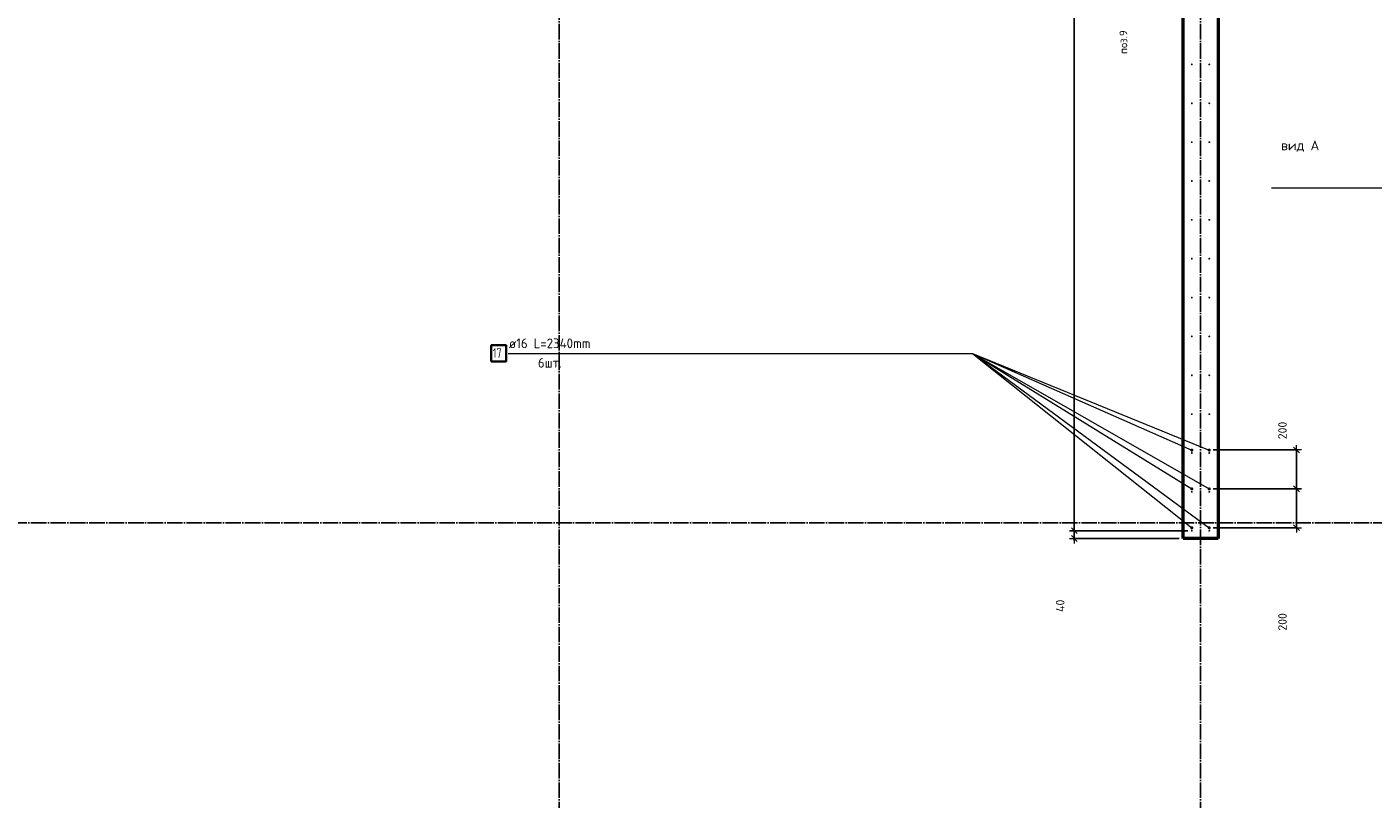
# Model space of a CAD drawing. Header units: millimetres. Extents: x -19950 to 69837, y -2757 to 40090.
# Tile 123 of 136: x 46901 to 53828, y 6979 to 10953. Entities that reach past the tile are written whole.
import ezdxf

# ---------------------------------------------------------------- set-up
doc = ezdxf.new("R2010")
doc.units = ezdxf.units.MM
doc.header["$PDMODE"] = 65
doc.linetypes.add('______11', pattern=[100, 80, -10, 0, -10])
doc.linetypes.add('______5', pattern=[220, 160, -20, 20, -20])
for name, color, linetype, lineweight in [('Standard', 7, 'Continuous', 25), ('Арм.стержн. вертикальными 1', 22, 'Continuous', 35), ('Обозначение разреза_ общее', 7, 'Continuous', 25), ('Размерная линия_ общее', 7, 'Continuous', 13)]:
    doc.layers.add(name, color=color, linetype=linetype, lineweight=lineweight)
doc.layers.add('Арм.стержн. вертикальными 2', color=7, linetype='Continuous', lineweight=35, true_color=0x006e00)
doc.layers.add('Осевая линия_ общее', color=7, linetype='______5', lineweight=13, true_color=0xa0a0a0)
doc.styles.add('ISOCPEUR', font='ISOCPEUR')
doc.dimstyles.new('DIMSTYLE_5', dxfattribs={"dimtxt": 44, "dimasz": 50, "dimexe": 0, "dimexo": 0, "dimgap": 22, "dimtad": 2, "dimdec": 0, "dimrnd": 5, "dimzin": 12, "dimdsep": 46, "dimtxsty": 'ISOCPEUR', "dimblk1": 'ALL_ML_STRICH', "dimblk2": 'ALL_ML_STRICH', "dimsah": 1, "dimcen": 0, "dimclrd": 7, "dimclre": 256, "dimclrt": 7, "dimadec": 0, "dimazin": 0, "dimtfac": 1, "dimtdec": 0, "dimtix": 1, "dimtmove": 2, "dimatfit": 3, "dimfxl": 0, "dimtvp": 1.2, "dimtzin": 0, "dimlwd": 0, "dimlwe": -3, "dimarcsym": 0})
doc.dimstyles.new('DIMSTYLE_7', dxfattribs={"dimtxt": 44, "dimasz": 50, "dimexe": 0, "dimexo": 0, "dimgap": 22, "dimtad": 2, "dimdec": 0, "dimrnd": 5, "dimzin": 12, "dimdsep": 46, "dimtxsty": 'ISOCPEUR', "dimblk1": 'ALL_ML_STRICH', "dimblk2": 'ALL_ML_STRICH', "dimsah": 1, "dimcen": 0, "dimclrd": 7, "dimclre": 256, "dimclrt": 7, "dimadec": 0, "dimazin": 0, "dimtfac": 1, "dimtdec": 0, "dimtix": 1, "dimtmove": 2, "dimatfit": 3, "dimfxl": 0, "dimtzin": 0, "dimlwd": 0, "dimlwe": -3, "dimarcsym": 0})

# ---------------------------------------------------------------- blocks, each defined once
blk = doc.blocks.new('ALL_ML_STRICH')
at = {"color": 0, "linetype": 'ByBlock', "lineweight": -2}
for p, q in [((-1, 0), (0.5, 0)), ((-0.3, -0.3), (0.3, 0.3)), ((0, -0.5), (0, 0.5))]:
    blk.add_line(p, q, dxfattribs=at)
blk = doc.blocks.new('*D164')
at = {"layer": 'DEFPOINTS', "color": 7, "linetype": 'Continuous', "lineweight": 13, "transparency": 33554687}
for p in [(52984.5, 8575.7), (52984.5, 8375.7), (53433.8, 8375.7)]:
    blk.add_point(p, dxfattribs=at)
at = {"layer": 'Размерная линия_ общее', "color": 253, "linetype": 'Continuous', "lineweight": -2, "true_color": 0xa0a0a0, "transparency": 33554687}
for p, q in [((53004.5, 8575.7), (53433.8, 8575.7)), ((53004.5, 8375.7), (53433.8, 8375.7))]:
    blk.add_line(p, q, dxfattribs=at)
at = {"layer": 'Размерная линия_ общее', "color": 7, "linetype": 'Continuous', "lineweight": -2, "transparency": 33554687}
blk.add_line((53433.8, 8375.7), (53433.8, 8575.7), dxfattribs=at)
at = {"layer": 'Размерная линия_ общее', "color": 7, "linetype": 'Continuous', "lineweight": 13, "transparency": 33554687, "xscale": 50, "yscale": 50, "zscale": 50}
for p, rotation in [((53433.8, 8575.7), 90), ((53433.8, 8375.7), 270)]:
    blk.add_blockref('ALL_ML_STRICH', p, dxfattribs=dict(at, rotation=rotation))
at = {"layer": 'Размерная линия_ общее', "color": 7, "linetype": 'Continuous', "lineweight": 13, "transparency": 33554687, "insert": (53361.5, 7890.9), "char_height": 44, "width": 132, "attachment_point": 5, "rotation": 90, "style": 'ISOCPEUR'}
blk.add_mtext('\\A1;{200}', dxfattribs=at)
blk = doc.blocks.new('*D165')
at = {"layer": 'DEFPOINTS', "color": 7, "linetype": 'Continuous', "lineweight": 13, "transparency": 33554687}
for p in [(52984.5, 8775.7), (52984.5, 8575.7), (53433.8, 8575.7)]:
    blk.add_point(p, dxfattribs=at)
at = {"layer": 'Размерная линия_ общее', "color": 253, "linetype": 'Continuous', "lineweight": -2, "true_color": 0xa0a0a0, "transparency": 33554687}
for p, q in [((53004.5, 8775.7), (53433.8, 8775.7)), ((53004.5, 8575.7), (53433.8, 8575.7))]:
    blk.add_line(p, q, dxfattribs=at)
at = {"layer": 'Размерная линия_ общее', "color": 7, "linetype": 'Continuous', "lineweight": -2, "transparency": 33554687}
blk.add_line((53433.8, 8575.7), (53433.8, 8775.7), dxfattribs=at)
at = {"layer": 'Размерная линия_ общее', "color": 7, "linetype": 'Continuous', "lineweight": 13, "transparency": 33554687, "xscale": 50, "yscale": 50, "zscale": 50}
for p, rotation in [((53433.8, 8775.7), 90), ((53433.8, 8575.7), 270)]:
    blk.add_blockref('ALL_ML_STRICH', p, dxfattribs=dict(at, rotation=rotation))
at = {"layer": 'Размерная линия_ общее', "color": 7, "linetype": 'Continuous', "lineweight": 13, "transparency": 33554687, "insert": (53361.5, 8876), "char_height": 44, "width": 132, "attachment_point": 5, "rotation": 90, "style": 'ISOCPEUR'}
blk.add_mtext('\\A1;{200}', dxfattribs=at)
blk = doc.blocks.new('*D399')
at = {"layer": 'DEFPOINTS', "color": 7, "linetype": 'Continuous', "lineweight": 13, "transparency": 33554687}
for p in [(52290.5, 8320), (52850, 8320), (52895, 8360)]:
    blk.add_point(p, dxfattribs=at)
at = {"layer": 'Размерная линия_ общее', "color": 253, "linetype": 'Continuous', "lineweight": -2, "true_color": 0xa0a0a0, "transparency": 33554687}
for p, q in [((52875, 8360), (52290.5, 8360)), ((52830, 8320), (52290.5, 8320))]:
    blk.add_line(p, q, dxfattribs=at)
at = {"layer": 'Размерная линия_ общее', "color": 7, "linetype": 'Continuous', "lineweight": -2, "transparency": 33554687}
blk.add_line((52290.5, 8320), (52290.5, 8360), dxfattribs=at)
at = {"layer": 'Размерная линия_ общее', "color": 7, "linetype": 'Continuous', "lineweight": 13, "transparency": 33554687, "xscale": 50, "yscale": 50, "zscale": 50}
for p, rotation in [((52290.5, 8360), 90), ((52290.5, 8320), 270)]:
    blk.add_blockref('ALL_ML_STRICH', p, dxfattribs=dict(at, rotation=rotation))
at = {"layer": 'Размерная линия_ общее', "color": 7, "linetype": 'Continuous', "lineweight": 13, "transparency": 33554687, "insert": (52217.8, 7973.8), "char_height": 44, "width": 88, "attachment_point": 5, "rotation": 90, "style": 'ISOCPEUR'}
blk.add_mtext('\\A1;{40}', dxfattribs=at)
blk = doc.blocks.new('*D400')
at = {"layer": 'DEFPOINTS', "color": 7, "linetype": 'Continuous', "lineweight": 13, "transparency": 33554687}
for p in [(52895, 13960), (52290.5, 8360), (52895, 8360)]:
    blk.add_point(p, dxfattribs=at)
at = {"layer": 'Размерная линия_ общее', "color": 253, "linetype": 'Continuous', "lineweight": -2, "true_color": 0xa0a0a0, "transparency": 33554687}
for p, q in [((52875, 13960), (52290.5, 13960)), ((52875, 8360), (52290.5, 8360))]:
    blk.add_line(p, q, dxfattribs=at)
at = {"layer": 'Размерная линия_ общее', "color": 7, "linetype": 'Continuous', "lineweight": -2, "transparency": 33554687}
blk.add_line((52290.5, 8360), (52290.5, 13960), dxfattribs=at)
at = {"layer": 'Размерная линия_ общее', "color": 7, "linetype": 'Continuous', "lineweight": 13, "transparency": 33554687, "xscale": 50, "yscale": 50, "zscale": 50}
for p, rotation in [((52290.5, 13960), 90), ((52290.5, 8360), 270)]:
    blk.add_blockref('ALL_ML_STRICH', p, dxfattribs=dict(at, rotation=rotation))
at = {"layer": 'Размерная линия_ общее', "color": 7, "linetype": 'Continuous', "lineweight": 13, "transparency": 33554687, "insert": (52196.5, 11008), "char_height": 44, "width": 2.2, "attachment_point": 1, "rotation": 90, "line_spacing_factor": 0.60241, "style": 'ISOCPEUR'}
blk.add_mtext('\\W0.91;28х200=5600', dxfattribs=at)

msp = doc.modelspace()

# ---------------------------------------------------------------- hatches: boundary and pattern name
at = {"layer": 'Арм.стержн. вертикальными 1', "linetype": 'Continuous', "lineweight": 50, "transparency": 33554687}
for points in [[(52900, 10760), (52899.6, 10761.9), (52898.5, 10763.5), (52896.9, 10764.6), (52895, 10765), (52893.1, 10764.6), (52891.5, 10763.5), (52890.4, 10761.9), (52890, 10760), (52890.4, 10758.1), (52891.5, 10756.5), (52893.1, 10755.4), (52895, 10755), (52896.9, 10755.4), (52898.5, 10756.5), (52899.6, 10758.1)], [(52990, 10760), (52989.6, 10761.9), (52988.5, 10763.5), (52986.9, 10764.6), (52985, 10765), (52983.1, 10764.6), (52981.5, 10763.5), (52980.4, 10761.9), (52980, 10760), (52980.4, 10758.1), (52981.5, 10756.5), (52983.1, 10755.4), (52985, 10755), (52986.9, 10755.4), (52988.5, 10756.5), (52989.6, 10758.1)], [(52900, 10560), (52899.6, 10561.9), (52898.5, 10563.5), (52896.9, 10564.6), (52895, 10565), (52893.1, 10564.6), (52891.5, 10563.5), (52890.4, 10561.9), (52890, 10560), (52890.4, 10558.1), (52891.5, 10556.5), (52893.1, 10555.4), (52895, 10555), (52896.9, 10555.4), (52898.5, 10556.5), (52899.6, 10558.1)], [(52990, 10560), (52989.6, 10561.9), (52988.5, 10563.5), (52986.9, 10564.6), (52985, 10565), (52983.1, 10564.6), (52981.5, 10563.5), (52980.4, 10561.9), (52980, 10560), (52980.4, 10558.1), (52981.5, 10556.5), (52983.1, 10555.4), (52985, 10555), (52986.9, 10555.4), (52988.5, 10556.5), (52989.6, 10558.1)], [(52900, 10360), (52899.6, 10361.9), (52898.5, 10363.5), (52896.9, 10364.6), (52895, 10365), (52893.1, 10364.6), (52891.5, 10363.5), (52890.4, 10361.9), (52890, 10360), (52890.4, 10358.1), (52891.5, 10356.5), (52893.1, 10355.4), (52895, 10355), (52896.9, 10355.4), (52898.5, 10356.5), (52899.6, 10358.1)], [(52990, 10360), (52989.6, 10361.9), (52988.5, 10363.5), (52986.9, 10364.6), (52985, 10365), (52983.1, 10364.6), (52981.5, 10363.5), (52980.4, 10361.9), (52980, 10360), (52980.4, 10358.1), (52981.5, 10356.5), (52983.1, 10355.4), (52985, 10355), (52986.9, 10355.4), (52988.5, 10356.5), (52989.6, 10358.1)], [(52900, 10160), (52899.6, 10161.9), (52898.5, 10163.5), (52896.9, 10164.6), (52895, 10165), (52893.1, 10164.6), (52891.5, 10163.5), (52890.4, 10161.9), (52890, 10160), (52890.4, 10158.1), (52891.5, 10156.5), (52893.1, 10155.4), (52895, 10155), (52896.9, 10155.4), (52898.5, 10156.5), (52899.6, 10158.1)], [(52990, 10160), (52989.6, 10161.9), (52988.5, 10163.5), (52986.9, 10164.6), (52985, 10165), (52983.1, 10164.6), (52981.5, 10163.5), (52980.4, 10161.9), (52980, 10160), (52980.4, 10158.1), (52981.5, 10156.5), (52983.1, 10155.4), (52985, 10155), (52986.9, 10155.4), (52988.5, 10156.5), (52989.6, 10158.1)], [(52900, 9960), (52899.6, 9961.9), (52898.5, 9963.5), (52896.9, 9964.6), (52895, 9965), (52893.1, 9964.6), (52891.5, 9963.5), (52890.4, 9961.9), (52890, 9960), (52890.4, 9958.1), (52891.5, 9956.5), (52893.1, 9955.4), (52895, 9955), (52896.9, 9955.4), (52898.5, 9956.5), (52899.6, 9958.1)], [(52990, 9960), (52989.6, 9961.9), (52988.5, 9963.5), (52986.9, 9964.6), (52985, 9965), (52983.1, 9964.6), (52981.5, 9963.5), (52980.4, 9961.9), (52980, 9960), (52980.4, 9958.1), (52981.5, 9956.5), (52983.1, 9955.4), (52985, 9955), (52986.9, 9955.4), (52988.5, 9956.5), (52989.6, 9958.1)], [(52900, 9760), (52899.6, 9761.9), (52898.5, 9763.5), (52896.9, 9764.6), (52895, 9765), (52893.1, 9764.6), (52891.5, 9763.5), (52890.4, 9761.9), (52890, 9760), (52890.4, 9758.1), (52891.5, 9756.5), (52893.1, 9755.4), (52895, 9755), (52896.9, 9755.4), (52898.5, 9756.5), (52899.6, 9758.1)], [(52990, 9760), (52989.6, 9761.9), (52988.5, 9763.5), (52986.9, 9764.6), (52985, 9765), (52983.1, 9764.6), (52981.5, 9763.5), (52980.4, 9761.9), (52980, 9760), (52980.4, 9758.1), (52981.5, 9756.5), (52983.1, 9755.4), (52985, 9755), (52986.9, 9755.4), (52988.5, 9756.5), (52989.6, 9758.1)], [(52900, 9560), (52899.6, 9561.9), (52898.5, 9563.5), (52896.9, 9564.6), (52895, 9565), (52893.1, 9564.6), (52891.5, 9563.5), (52890.4, 9561.9), (52890, 9560), (52890.4, 9558.1), (52891.5, 9556.5), (52893.1, 9555.4), (52895, 9555), (52896.9, 9555.4), (52898.5, 9556.5), (52899.6, 9558.1)], [(52990, 9560), (52989.6, 9561.9), (52988.5, 9563.5), (52986.9, 9564.6), (52985, 9565), (52983.1, 9564.6), (52981.5, 9563.5), (52980.4, 9561.9), (52980, 9560), (52980.4, 9558.1), (52981.5, 9556.5), (52983.1, 9555.4), (52985, 9555), (52986.9, 9555.4), (52988.5, 9556.5), (52989.6, 9558.1)], [(52900, 9360), (52899.6, 9361.9), (52898.5, 9363.5), (52896.9, 9364.6), (52895, 9365), (52893.1, 9364.6), (52891.5, 9363.5), (52890.4, 9361.9), (52890, 9360), (52890.4, 9358.1), (52891.5, 9356.5), (52893.1, 9355.4), (52895, 9355), (52896.9, 9355.4), (52898.5, 9356.5), (52899.6, 9358.1)], [(52990, 9360), (52989.6, 9361.9), (52988.5, 9363.5), (52986.9, 9364.6), (52985, 9365), (52983.1, 9364.6), (52981.5, 9363.5), (52980.4, 9361.9), (52980, 9360), (52980.4, 9358.1), (52981.5, 9356.5), (52983.1, 9355.4), (52985, 9355), (52986.9, 9355.4), (52988.5, 9356.5), (52989.6, 9358.1)], [(52900, 9160), (52899.6, 9161.9), (52898.5, 9163.5), (52896.9, 9164.6), (52895, 9165), (52893.1, 9164.6), (52891.5, 9163.5), (52890.4, 9161.9), (52890, 9160), (52890.4, 9158.1), (52891.5, 9156.5), (52893.1, 9155.4), (52895, 9155), (52896.9, 9155.4), (52898.5, 9156.5), (52899.6, 9158.1)], [(52990, 9160), (52989.6, 9161.9), (52988.5, 9163.5), (52986.9, 9164.6), (52985, 9165), (52983.1, 9164.6), (52981.5, 9163.5), (52980.4, 9161.9), (52980, 9160), (52980.4, 9158.1), (52981.5, 9156.5), (52983.1, 9155.4), (52985, 9155), (52986.9, 9155.4), (52988.5, 9156.5), (52989.6, 9158.1)], [(52900, 8960), (52899.6, 8961.9), (52898.5, 8963.5), (52896.9, 8964.6), (52895, 8965), (52893.1, 8964.6), (52891.5, 8963.5), (52890.4, 8961.9), (52890, 8960), (52890.4, 8958.1), (52891.5, 8956.5), (52893.1, 8955.4), (52895, 8955), (52896.9, 8955.4), (52898.5, 8956.5), (52899.6, 8958.1)], [(52990, 8960), (52989.6, 8961.9), (52988.5, 8963.5), (52986.9, 8964.6), (52985, 8965), (52983.1, 8964.6), (52981.5, 8963.5), (52980.4, 8961.9), (52980, 8960), (52980.4, 8958.1), (52981.5, 8956.5), (52983.1, 8955.4), (52985, 8955), (52986.9, 8955.4), (52988.5, 8956.5), (52989.6, 8958.1)], [(52900, 8760), (52899.6, 8761.9), (52898.5, 8763.5), (52896.9, 8764.6), (52895, 8765), (52893.1, 8764.6), (52891.5, 8763.5), (52890.4, 8761.9), (52890, 8760), (52890.4, 8758.1), (52891.5, 8756.5), (52893.1, 8755.4), (52895, 8755), (52896.9, 8755.4), (52898.5, 8756.5), (52899.6, 8758.1)], [(52990, 8760), (52989.6, 8761.9), (52988.5, 8763.5), (52986.9, 8764.6), (52985, 8765), (52983.1, 8764.6), (52981.5, 8763.5), (52980.4, 8761.9), (52980, 8760), (52980.4, 8758.1), (52981.5, 8756.5), (52983.1, 8755.4), (52985, 8755), (52986.9, 8755.4), (52988.5, 8756.5), (52989.6, 8758.1)], [(52900, 8560), (52899.6, 8561.9), (52898.5, 8563.5), (52896.9, 8564.6), (52895, 8565), (52893.1, 8564.6), (52891.5, 8563.5), (52890.4, 8561.9), (52890, 8560), (52890.4, 8558.1), (52891.5, 8556.5), (52893.1, 8555.4), (52895, 8555), (52896.9, 8555.4), (52898.5, 8556.5), (52899.6, 8558.1)], [(52990, 8560), (52989.6, 8561.9), (52988.5, 8563.5), (52986.9, 8564.6), (52985, 8565), (52983.1, 8564.6), (52981.5, 8563.5), (52980.4, 8561.9), (52980, 8560), (52980.4, 8558.1), (52981.5, 8556.5), (52983.1, 8555.4), (52985, 8555), (52986.9, 8555.4), (52988.5, 8556.5), (52989.6, 8558.1)], [(52900, 8360), (52899.6, 8361.9), (52898.5, 8363.5), (52896.9, 8364.6), (52895, 8365), (52893.1, 8364.6), (52891.5, 8363.5), (52890.4, 8361.9), (52890, 8360), (52890.4, 8358.1), (52891.5, 8356.5), (52893.1, 8355.4), (52895, 8355), (52896.9, 8355.4), (52898.5, 8356.5), (52899.6, 8358.1)], [(52990, 8360), (52989.6, 8361.9), (52988.5, 8363.5), (52986.9, 8364.6), (52985, 8365), (52983.1, 8364.6), (52981.5, 8363.5), (52980.4, 8361.9), (52980, 8360), (52980.4, 8358.1), (52981.5, 8356.5), (52983.1, 8355.4), (52985, 8355), (52986.9, 8355.4), (52988.5, 8356.5), (52989.6, 8358.1)]]:
    msp.add_hatch(color=4, dxfattribs=at).paths.add_polyline_path(points)
at = {"layer": 'Арм.стержн. вертикальными 2', "linetype": 'Continuous', "lineweight": 50, "transparency": 33554687}
for points in [[(52903, 8775), (52902.4, 8778.1), (52900.7, 8780.7), (52898.1, 8782.4), (52895, 8783), (52891.9, 8782.4), (52889.3, 8780.7), (52887.6, 8778.1), (52887, 8775), (52887.6, 8771.9), (52889.3, 8769.3), (52891.9, 8767.6), (52895, 8767), (52898.1, 8767.6), (52900.7, 8769.3), (52902.4, 8771.9)], [(52993, 8775), (52992.4, 8778.1), (52990.7, 8780.7), (52988.1, 8782.4), (52985, 8783), (52981.9, 8782.4), (52979.3, 8780.7), (52977.6, 8778.1), (52977, 8775), (52977.6, 8771.9), (52979.3, 8769.3), (52981.9, 8767.6), (52985, 8767), (52988.1, 8767.6), (52990.7, 8769.3), (52992.4, 8771.9)], [(52903, 8575), (52902.4, 8578.1), (52900.7, 8580.7), (52898.1, 8582.4), (52895, 8583), (52891.9, 8582.4), (52889.3, 8580.7), (52887.6, 8578.1), (52887, 8575), (52887.6, 8571.9), (52889.3, 8569.3), (52891.9, 8567.6), (52895, 8567), (52898.1, 8567.6), (52900.7, 8569.3), (52902.4, 8571.9)], [(52993, 8575), (52992.4, 8578.1), (52990.7, 8580.7), (52988.1, 8582.4), (52985, 8583), (52981.9, 8582.4), (52979.3, 8580.7), (52977.6, 8578.1), (52977, 8575), (52977.6, 8571.9), (52979.3, 8569.3), (52981.9, 8567.6), (52985, 8567), (52988.1, 8567.6), (52990.7, 8569.3), (52992.4, 8571.9)], [(52903, 8375), (52902.4, 8378.1), (52900.7, 8380.7), (52898.1, 8382.4), (52895, 8383), (52891.9, 8382.4), (52889.3, 8380.7), (52887.6, 8378.1), (52887, 8375), (52887.6, 8371.9), (52889.3, 8369.3), (52891.9, 8367.6), (52895, 8367), (52898.1, 8367.6), (52900.7, 8369.3), (52902.4, 8371.9)], [(52993, 8375), (52992.4, 8378.1), (52990.7, 8380.7), (52988.1, 8382.4), (52985, 8383), (52981.9, 8382.4), (52979.3, 8380.7), (52977.6, 8378.1), (52977, 8375), (52977.6, 8371.9), (52979.3, 8369.3), (52981.9, 8367.6), (52985, 8367), (52988.1, 8367.6), (52990.7, 8369.3), (52992.4, 8371.9)]]:
    msp.add_hatch(color=7, dxfattribs=at).paths.add_polyline_path(points)

# ---------------------------------------------------------------- linework, layer by layer
at = {"color": 7, "linetype": 'Continuous', "lineweight": 50, "transparency": 33554687}
for p, q in [((52850, 8320), (52850, 14100)), ((53030, 14100), (53030, 8320)), ((53030, 8320), (52850, 8320))]:
    msp.add_line(p, q, dxfattribs=at)
at = {"layer": 'Арм.стержн. вертикальными 2', "color": 7, "linetype": 'Continuous', "lineweight": 13, "transparency": 33554687}
for p, q in [((49376.9, 9272.9), (51766.9, 9272.9)), ((51766.9, 9272.9), (52895, 8375)), ((51766.9, 9272.9), (52895, 8775)), ((51766.9, 9272.9), (52895, 8575)), ((51766.9, 9272.9), (52985, 8775)), ((51766.9, 9272.9), (52985, 8575)), ((51766.9, 9272.9), (52985, 8375))]:
    msp.add_line(p, q, dxfattribs=at)
at = {"layer": 'Арм.стержн. вертикальными 2', "color": 7, "linetype": 'Continuous', "lineweight": 35, "transparency": 33554687}
msp.add_lwpolyline([(49290.2, 9231.2), (49366.9, 9231.2), (49366.9, 9314.5), (49290.2, 9314.5), (49290.2, 9231.2)], dxfattribs=at)
at = {"layer": 'Обозначение разреза_ общее', "color": 7, "linetype": 'Continuous', "lineweight": 13, "transparency": 33554687}
msp.add_line((54645.1, 10122.5), (53305.1, 10122.5), dxfattribs=at)
at = {"layer": 'Осевая линия_ общее', "color": 253, "linetype": '______11', "lineweight": -3, "true_color": 0xa0a0a0, "transparency": 33554687}
for p, q in [((49640, 14272), (49640, -2614.4)), ((52940, 14272), (52940, -2614.4)), ((25200, 8400), (69714.9, 8400))]:
    msp.add_line(p, q, dxfattribs=at)

# ---------------------------------------------------------------- texts
at = {"layer": 'Standard', "color": 7, "linetype": 'Continuous', "lineweight": 13, "transparency": 33554687, "insert": (52563.1, 10814), "char_height": 40, "width": 140.769, "attachment_point": 7, "rotation": 90, "style": 'ISOCPEUR'}
msp.add_mtext('\\A1;{\\fISOCPEUR|i0|b0;\\H40.000000;\\W1.000000;\\C7;поз.9}\\P', dxfattribs=at)
at = {"layer": 'Арм.стержн. вертикальными 2', "color": 7, "linetype": 'Continuous', "lineweight": 25, "transparency": 33554687, "char_height": 50, "attachment_point": 7, "style": 'ISOCPEUR'}
for s, insert, width in [('\\W0.75;17', (49298.5, 9249.5), 78.713), ('\\W0.96;ø16 L=2340mm ', (49380.9, 9299.5), 493.775), ('\\W0.94;6шт. ', (49530.9, 9199.5), 193.548)]:
    msp.add_mtext(s, dxfattribs=dict(at, insert=insert, width=width))
at = {"layer": 'Обозначение разреза_ общее', "color": 7, "linetype": 'Continuous', "lineweight": 13, "transparency": 33554687, "insert": (53354.3, 10339.2), "char_height": 50, "width": 203.684, "attachment_point": 4, "style": 'ISOCPEUR'}
msp.add_mtext('\\A1;{\\fISOCPEUR|i0|b0;\\H50.000000;\\W1.000000;\\C7;вид А}\\P', dxfattribs=at)

# ---------------------------------------------------------------- dimensions: what is measured, and where the dimension line sits
at = {"layer": 'Размерная линия_ общее', "color": 7, "linetype": 'Continuous', "lineweight": 13, "transparency": 33554687}
dim = msp.add_linear_dim(base=(52290.5, 13960), p1=(52875, 8360), p2=(52875, 13960), angle=90, text='\\W0.91;28х200=5600', dimstyle='DIMSTYLE_7', override={"dimpost": '<>', "dimclrd": 7, "dimclre": 253, "dimclrt": 7, "dimlwd": 0, "dimlwe": 65533}, dxfattribs=at)
dim.commit()
dim.dimension.update_dxf_attribs({"geometry": '*D400', "text_midpoint": (52268.5, 11160), "dimtype": 160})
for base, p1, p2, dimstyle, picture, middle in [((53433.8, 8775.7), (53004.5, 8575.7), (53004.5, 8775.7), 'DIMSTYLE_7', '*D165', (53361.5, 8876)), ((53433.8, 8575.7), (53004.5, 8375.7), (53004.5, 8575.7), 'DIMSTYLE_7', '*D164', (53361.5, 7890.9)), ((52290.5, 8360), (52830, 8320), (52875, 8360), 'DIMSTYLE_5', '*D399', (52217.8, 7973.8))]:
    dim = msp.add_linear_dim(base=base, p1=p1, p2=p2, angle=90, dimstyle=dimstyle, override={"dimpost": '<>', "dimclrd": 7, "dimclre": 253, "dimclrt": 7, "dimlwd": 0, "dimlwe": 65533}, dxfattribs=at)
    dim.commit()
    dim.dimension.update_dxf_attribs({"geometry": picture, "text_midpoint": middle, "dimtype": 160})

doc.saveas('drawing.dxf')
